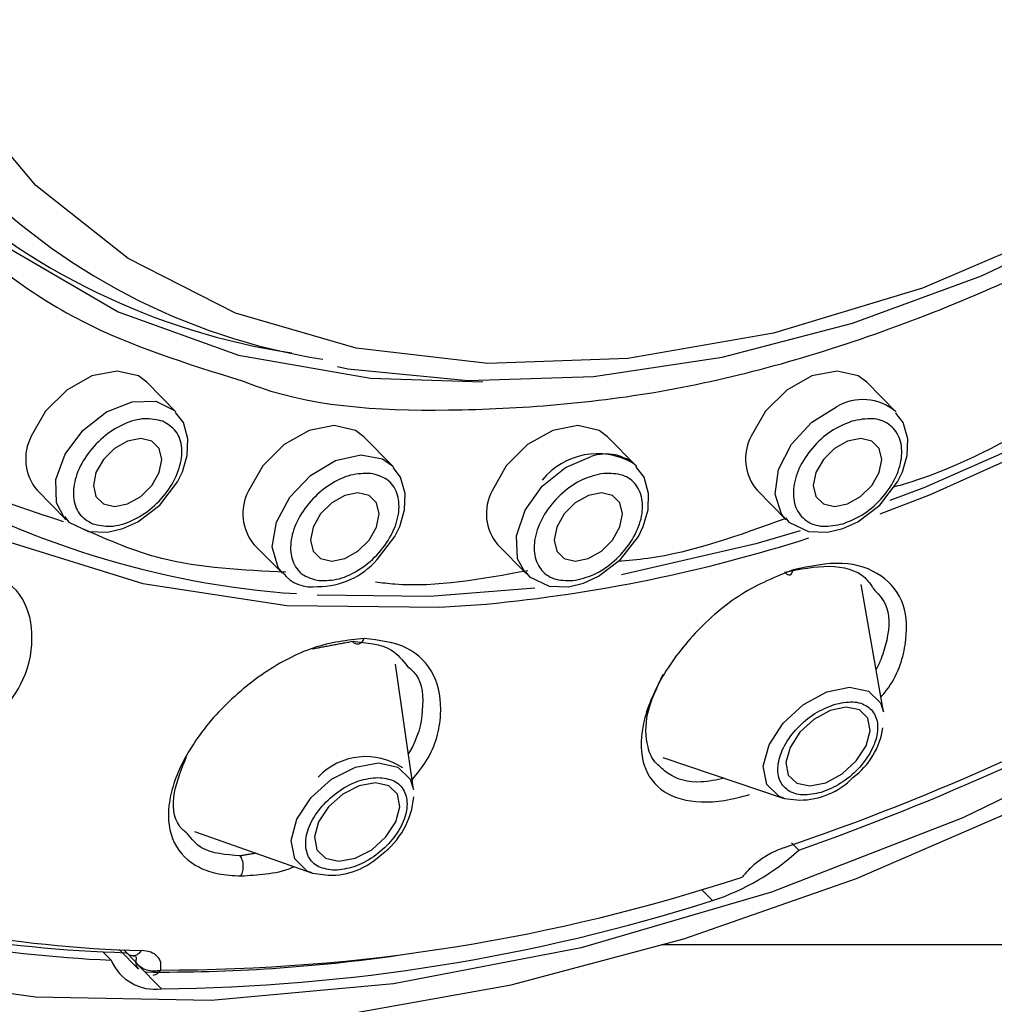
# Model space of a CAD drawing. Header units: millimetres. Extents: x 4906.17 to 4907.31, y 4759.5 to 4761.8.
# Tile 23 of 39: x 4906.7449 to 4906.7594, y 4760.6566 to 4760.6713. Entities that reach past the tile are written whole.
import ezdxf

# ---------------------------------------------------------------- set-up
doc = ezdxf.new("R2010")
doc.units = ezdxf.units.MM
doc.layers.add('SANINDUSA', color=3, linetype='Continuous')

msp = doc.modelspace()

# ---------------------------------------------------------------- linework, layer by layer
at = {"layer": 'SANINDUSA'}
for p, q in [((4906.747186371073, 4760.665449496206), (4906.746750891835, 4760.665891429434)), ((4906.757934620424, 4760.665456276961), (4906.757505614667, 4760.665891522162)), ((4906.757934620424, 4760.665456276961), (4906.757948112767, 4760.665442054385)), ((4906.750424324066, 4760.664641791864), (4906.74999531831, 4760.665077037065)), ((4906.754065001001, 4760.664638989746), (4906.753633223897, 4760.665077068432)), ((4906.750424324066, 4760.664641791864), (4906.750438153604, 4760.664627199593)), ((4906.745112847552, 4760.664276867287), (4906.745541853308, 4760.663841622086)), ((4906.755867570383, 4760.664276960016), (4906.75629657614, 4760.663841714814)), ((4906.745541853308, 4760.663841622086), (4906.745515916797, 4760.663869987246)), ((4906.75629657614, 4760.663841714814), (4906.75628541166, 4760.663853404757)), ((4906.748357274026, 4760.663462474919), (4906.748777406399, 4760.663036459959)), ((4906.751995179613, 4760.663462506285), (4906.752424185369, 4760.663027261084)), ((4906.752424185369, 4760.663027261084), (4906.752404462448, 4760.663048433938)), ((4906.757756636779, 4760.660968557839), (4906.757420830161, 4760.662868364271)), ((4906.750733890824, 4760.659805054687), (4906.750468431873, 4760.661676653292)), ((4906.754459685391, 4760.660284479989), (4906.756256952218, 4760.659678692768)), ((4906.747464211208, 4760.659179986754), (4906.749210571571, 4760.658559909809)), ((4906.75649147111, 4760.658900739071), (4906.756383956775, 4760.659009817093)), ((4906.75520358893, 4760.658146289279), (4906.755040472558, 4760.65831177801)), ((4906.746221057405, 4760.657257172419), (4906.746097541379, 4760.657382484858)), ((4906.746340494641, 4760.657413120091), (4906.74662599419, 4760.657123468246)), ((4906.746406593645, 4760.657409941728), (4906.746583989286, 4760.65722996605)), ((4906.766244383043, 4760.657484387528), (4906.754439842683, 4760.657484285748)), ((4906.746553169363, 4760.657322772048), (4906.746577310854, 4760.657318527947)), ((4906.74661422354, 4760.657189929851), (4906.74697025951, 4760.656828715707))]:
    msp.add_line(p, q, dxfattribs=at)
at = {"layer": 'SANINDUSA', "flags": 128}
for points in [[(4906.760573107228, 4760.668252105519), (4906.758341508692, 4760.667297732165), (4906.756115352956, 4760.666625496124), (4906.753936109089, 4760.66624791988), (4906.751844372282, 4760.666172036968), (4906.749879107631, 4760.666399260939), (4906.748076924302, 4760.666925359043), (4906.746471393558, 4760.667740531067), (4906.745092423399, 4760.668829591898), (4906.74396570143, 4760.670172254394), (4906.743112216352, 4760.671743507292), (4906.742547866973, 4760.673514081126), (4906.742283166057, 4760.675450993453), (4906.74232304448, 4760.677518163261), (4906.742666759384, 4760.67967708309), (4906.743307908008, 4760.681887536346), (4906.744234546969, 4760.684108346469), (4906.745429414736, 4760.686298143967), (4906.746870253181, 4760.688416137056), (4906.748530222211, 4760.690422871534), (4906.750378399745, 4760.692280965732), (4906.752380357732, 4760.693955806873)], [(4906.761785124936, 4760.660763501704), (4906.758944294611, 4760.659385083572), (4906.756085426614, 4760.65827414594), (4906.7532398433, 4760.657442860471), (4906.750438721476, 4760.656900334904), (4906.747712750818, 4760.656652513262), (4906.745091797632, 4760.656702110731), (4906.742604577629, 4760.657048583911), (4906.740278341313, 4760.657688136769), (4906.738138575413, 4760.658613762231), (4906.736208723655, 4760.659815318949), (4906.734509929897, 4760.661279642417), (4906.73306080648, 4760.662990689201), (4906.731877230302, 4760.664929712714), (4906.730972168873, 4760.667075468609), (4906.730355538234, 4760.669404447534), (4906.73003409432, 4760.671891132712), (4906.730011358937, 4760.674508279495), (4906.73028758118, 4760.677227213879), (4906.730859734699, 4760.680018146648), (4906.731721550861, 4760.682850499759), (4906.732863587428, 4760.685693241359), (4906.734273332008, 4760.688515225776)], [(4906.73967192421, 4760.684465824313), (4906.738691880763, 4760.681991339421), (4906.737994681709, 4760.679531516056), (4906.737590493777, 4760.677122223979), (4906.737485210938, 4760.674798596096), (4906.737680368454, 4760.672594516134), (4906.738173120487, 4760.670542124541), (4906.738956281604, 4760.668671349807), (4906.740018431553, 4760.667009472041), (4906.741344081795, 4760.665580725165), (4906.742913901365, 4760.664405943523), (4906.744704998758, 4760.663502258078), (4906.74669125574, 4760.662882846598), (4906.748843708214, 4760.662556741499), (4906.751130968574, 4760.662528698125), (4906.751822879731, 4760.662577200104)], [(4906.740862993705, 4760.678262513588), (4906.740861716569, 4760.678251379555), (4906.740763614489, 4760.676097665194), (4906.740973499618, 4760.67406825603), (4906.741487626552, 4760.672199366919), (4906.742296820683, 4760.670524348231), (4906.743386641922, 4760.669073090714), (4906.744737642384, 4760.667871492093), (4906.746325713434, 4760.666940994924), (4906.748122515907, 4760.66629820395), (4906.750095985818, 4760.665954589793), (4906.751769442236, 4760.665899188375)], [(4906.749601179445, 4760.666127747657), (4906.749755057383, 4760.666090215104), (4906.75155055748, 4760.665915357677), (4906.753424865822, 4760.665975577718), (4906.755348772, 4760.66626465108), (4906.757291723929, 4760.666771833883), (4906.759219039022, 4760.667480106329), (4906.761086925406, 4760.66836120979), (4906.762819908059, 4760.669356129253), (4906.764306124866, 4760.670354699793), (4906.765414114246, 4760.671194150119), (4906.766636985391, 4760.672224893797), (4906.767712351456, 4760.673232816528)], [(4906.748493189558, 4760.656326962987), (4906.74963081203, 4760.656428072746), (4906.75219289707, 4760.656887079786), (4906.754774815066, 4760.65757331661), (4906.757351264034, 4760.658475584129), (4906.759895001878, 4760.65957856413), (4906.762372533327, 4760.660859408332), (4906.764732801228, 4760.662277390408), (4906.76686040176, 4760.663731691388), (4906.768545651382, 4760.66501156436), (4906.769986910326, 4760.666203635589), (4906.772426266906, 4760.66845034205)], [(4906.746750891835, 4760.665891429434), (4906.746625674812, 4760.665984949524), (4906.746307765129, 4760.666059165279), (4906.745932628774, 4760.665984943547), (4906.745557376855, 4760.665773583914), (4906.745239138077, 4760.665457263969), (4906.745026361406, 4760.665084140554)], [(4906.757505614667, 4760.665891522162), (4906.757380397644, 4760.665985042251), (4906.757062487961, 4760.666059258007), (4906.756687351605, 4760.665985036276), (4906.756312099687, 4760.665773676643), (4906.755993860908, 4760.665457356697), (4906.755781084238, 4760.665084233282)], [(4906.745515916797, 4760.663869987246), (4906.745403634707, 4760.664089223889), (4906.745395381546, 4760.664437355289), (4906.745534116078, 4760.664817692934), (4906.745798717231, 4760.665172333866), (4906.746148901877, 4760.665447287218), (4906.746531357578, 4760.665600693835), (4906.74688785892, 4760.665609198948)], [(4906.74688785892, 4760.665609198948), (4906.747164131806, 4760.665471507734), (4906.747186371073, 4760.665449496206)], [(4906.746946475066, 4760.664054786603), (4906.747212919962, 4760.664401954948), (4906.747285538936, 4760.66455188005), (4906.747357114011, 4760.664798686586), (4906.747366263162, 4760.665045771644), (4906.747298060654, 4760.665288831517), (4906.747178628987, 4760.665441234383)], [(4906.75628541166, 4760.663853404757), (4906.756234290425, 4760.663918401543), (4906.756136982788, 4760.664221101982), (4906.75618866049, 4760.664588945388), (4906.756381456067, 4760.664965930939), (4906.756686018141, 4760.665294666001), (4906.757055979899, 4760.665525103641)], [(4906.757701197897, 4760.66405487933), (4906.757967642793, 4760.664402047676), (4906.758040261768, 4760.664551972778), (4906.758111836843, 4760.664798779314), (4906.758120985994, 4760.665045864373), (4906.758052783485, 4760.665288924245), (4906.75794199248, 4760.665430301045)], [(4906.74999531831, 4760.665077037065), (4906.749870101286, 4760.665170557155), (4906.749552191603, 4760.66524477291), (4906.749177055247, 4760.665170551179), (4906.748801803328, 4760.664959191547), (4906.74848356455, 4760.6646428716), (4906.74827078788, 4760.664269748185)], [(4906.753633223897, 4760.665077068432), (4906.753508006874, 4760.665170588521), (4906.75319009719, 4760.665244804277), (4906.752814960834, 4760.665170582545), (4906.752439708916, 4760.664959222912), (4906.752121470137, 4760.664642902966), (4906.751908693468, 4760.664269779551)], [(4906.757705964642, 4760.663927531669), (4906.758461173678, 4760.664215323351), (4906.760720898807, 4760.665228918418)], [(4906.760485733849, 4760.665250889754), (4906.758357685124, 4760.664315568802), (4906.757852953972, 4760.664123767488)], [(4906.745992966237, 4760.664542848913), (4906.745953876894, 4760.664348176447), (4906.745992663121, 4760.664183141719), (4906.746103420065, 4760.664072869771), (4906.746269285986, 4760.664034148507), (4906.746465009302, 4760.664072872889), (4906.746660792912, 4760.66418314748), (4906.746826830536, 4760.664348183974), (4906.74693784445, 4760.664542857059), (4906.746976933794, 4760.664737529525), (4906.746938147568, 4760.664902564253), (4906.746827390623, 4760.665012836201), (4906.746661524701, 4760.665051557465), (4906.746465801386, 4760.665012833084), (4906.746270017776, 4760.664902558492), (4906.746103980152, 4760.664737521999), (4906.745992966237, 4760.664542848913)], [(4906.756747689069, 4760.664542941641), (4906.756708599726, 4760.664348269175), (4906.756747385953, 4760.664183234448), (4906.756858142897, 4760.6640729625), (4906.757024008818, 4760.664034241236), (4906.757219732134, 4760.664072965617), (4906.757415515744, 4760.664183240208), (4906.757581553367, 4760.664348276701), (4906.757692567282, 4760.664542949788), (4906.757731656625, 4760.664737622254), (4906.757692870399, 4760.664902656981), (4906.757582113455, 4760.665012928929), (4906.757416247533, 4760.665051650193), (4906.757220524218, 4760.665012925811), (4906.757024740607, 4760.66490265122), (4906.756858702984, 4760.664737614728), (4906.756747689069, 4760.664542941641)], [(4906.748777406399, 4760.663036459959), (4906.748713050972, 4760.663121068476), (4906.748625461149, 4760.663429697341), (4906.748687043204, 4760.663799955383), (4906.748888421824, 4760.664175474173), (4906.74919893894, 4760.664499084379), (4906.749571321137, 4760.664721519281), (4906.749948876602, 4760.66480891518)], [(4906.749948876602, 4760.66480891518), (4906.750274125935, 4760.664747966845), (4906.750424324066, 4760.664641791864)], [(4906.752404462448, 4760.663048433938), (4906.752291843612, 4760.663254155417), (4906.752273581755, 4760.663598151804), (4906.75240293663, 4760.663978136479), (4906.75266021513, 4760.66433626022), (4906.753006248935, 4760.664618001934), (4906.753388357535, 4760.664780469)], [(4906.750190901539, 4760.663240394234), (4906.750457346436, 4760.663587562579), (4906.750529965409, 4760.663737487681), (4906.750601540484, 4760.663984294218), (4906.750610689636, 4760.664231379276), (4906.750542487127, 4760.664474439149), (4906.750432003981, 4760.664615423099)], [(4906.753828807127, 4760.663240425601), (4906.754095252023, 4760.663587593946), (4906.754167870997, 4760.663737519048), (4906.754239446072, 4760.663984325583), (4906.754248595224, 4760.664231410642), (4906.754180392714, 4760.664474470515), (4906.754057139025, 4760.66463175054)], [(4906.749237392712, 4760.663728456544), (4906.749198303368, 4760.663533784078), (4906.749237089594, 4760.66336874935), (4906.749347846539, 4760.663258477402), (4906.74951371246, 4760.663219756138), (4906.749709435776, 4760.66325848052), (4906.749905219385, 4760.663368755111), (4906.750071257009, 4760.663533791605), (4906.750182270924, 4760.663728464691), (4906.750221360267, 4760.663923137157), (4906.750182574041, 4760.664088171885), (4906.750071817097, 4760.664198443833), (4906.749905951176, 4760.664237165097), (4906.749710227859, 4760.664198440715), (4906.749514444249, 4760.664088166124), (4906.749348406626, 4760.66392312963), (4906.749237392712, 4760.663728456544)], [(4906.752875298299, 4760.663728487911), (4906.752836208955, 4760.663533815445), (4906.752874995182, 4760.663368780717), (4906.752985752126, 4760.663258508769), (4906.753151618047, 4760.663219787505), (4906.753347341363, 4760.663258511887), (4906.753543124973, 4760.663368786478), (4906.753709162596, 4760.663533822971), (4906.753820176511, 4760.663728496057), (4906.753859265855, 4760.663923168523), (4906.753820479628, 4760.664088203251), (4906.753709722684, 4760.664198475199), (4906.753543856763, 4760.664237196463), (4906.753348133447, 4760.664198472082), (4906.753152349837, 4760.66408819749), (4906.752986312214, 4760.663923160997), (4906.752875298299, 4760.663728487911)], [(4906.745522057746, 4760.663883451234), (4906.745588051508, 4760.66379923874), (4906.745880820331, 4760.66366063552), (4906.746167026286, 4760.663650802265), (4906.746392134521, 4760.663703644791), (4906.746618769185, 4760.663806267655), (4906.746946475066, 4760.664054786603)], [(4906.756291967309, 4760.663864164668), (4906.75634277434, 4760.663799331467), (4906.756635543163, 4760.663660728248), (4906.756921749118, 4760.663650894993), (4906.757146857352, 4760.663703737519), (4906.757373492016, 4760.663806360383), (4906.757701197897, 4760.66405487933)], [(4906.756511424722, 4760.663669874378), (4906.755851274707, 4760.663476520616), (4906.753841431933, 4760.663012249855)], [(4906.752411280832, 4760.663060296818), (4906.75247038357, 4760.662984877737), (4906.752763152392, 4760.662846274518), (4906.753049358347, 4760.662836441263), (4906.753274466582, 4760.662889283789), (4906.753501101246, 4760.662991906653), (4906.753828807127, 4760.663240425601)], [(4906.75254759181, 4760.662815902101), (4906.750979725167, 4760.662692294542), (4906.749294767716, 4760.662710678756)], [(4906.756256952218, 4760.659678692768), (4906.756192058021, 4760.659705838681), (4906.756012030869, 4760.659883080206), (4906.755961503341, 4760.660152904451), (4906.756048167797, 4760.66047423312), (4906.756258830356, 4760.660798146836), (4906.756561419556, 4760.661075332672), (4906.756909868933, 4760.661263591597), (4906.757251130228, 4760.661334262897), (4906.757533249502, 4760.661276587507), (4906.757713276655, 4760.661099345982), (4906.757756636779, 4760.660968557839)], [(4906.756657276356, 4760.659858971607), (4906.756895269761, 4760.659908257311), (4906.757138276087, 4760.660039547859), (4906.757349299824, 4760.660232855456), (4906.757496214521, 4760.660458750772), (4906.757556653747, 4760.660682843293), (4906.757521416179, 4760.660871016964), (4906.757395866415, 4760.66099462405), (4906.75719911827, 4760.661034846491), (4906.756961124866, 4760.660985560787), (4906.75671811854, 4760.660854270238), (4906.756507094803, 4760.660660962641), (4906.756360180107, 4760.660435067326), (4906.75629974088, 4760.660210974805), (4906.756334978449, 4760.660022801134), (4906.756460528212, 4760.659899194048), (4906.756657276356, 4760.659858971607)], [(4906.749210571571, 4760.658559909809), (4906.749145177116, 4760.658588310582), (4906.748960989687, 4760.658770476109), (4906.748908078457, 4760.659043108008), (4906.748994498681, 4760.659364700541), (4906.749207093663, 4760.659686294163), (4906.749513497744, 4760.65995892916), (4906.749867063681, 4760.660141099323), (4906.750213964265, 4760.660205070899), (4906.750501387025, 4760.660141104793), (4906.750685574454, 4760.659958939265), (4906.750733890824, 4760.659805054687)], [(4906.749622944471, 4760.658735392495), (4906.749864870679, 4760.658780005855), (4906.750111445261, 4760.65890705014), (4906.750325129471, 4760.659097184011), (4906.750473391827, 4760.659321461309), (4906.750533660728, 4760.659545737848), (4906.750496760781, 4760.659735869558), (4906.750368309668, 4760.65986291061), (4906.750167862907, 4760.659907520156), (4906.7499259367, 4760.659862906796), (4906.749679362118, 4760.65973586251), (4906.749465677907, 4760.659545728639), (4906.749317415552, 4760.659321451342), (4906.74925714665, 4760.659097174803), (4906.749294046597, 4760.658907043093), (4906.74942249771, 4760.658780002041), (4906.749622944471, 4760.658735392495)], [(4906.756241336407, 4760.659693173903), (4906.756277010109, 4760.659672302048), (4906.756505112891, 4760.659648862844)], [(4906.749193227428, 4760.658575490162), (4906.749229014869, 4760.658553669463), (4906.749466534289, 4760.658523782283)]]:
    msp.add_lwpolyline(points, dxfattribs=at)
at = {"layer": 'SANINDUSA'}
for centre, radius, start, end in [((4906.750859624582, 4760.675606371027), 0.009486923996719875, 187.2082877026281, 261.0394191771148), ((4906.750436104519, 4760.676364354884), 0.01014947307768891, 226.710288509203, 261.3968286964), ((4906.757446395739, 4760.664866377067), 0.0007657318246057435, 50.38748619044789, 120.6544885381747), ((4906.745668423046, 4760.66474465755), 0.0007262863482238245, 152.1328471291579, 220.0971188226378), ((4906.756423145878, 4760.664744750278), 0.0007262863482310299, 152.1328471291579, 220.0971188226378), ((4906.753486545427, 4760.663756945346), 0.001066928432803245, 60.92040652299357, 140.9810949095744), ((4906.753611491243, 4760.664158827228), 0.0006604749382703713, 46.63513054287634, 109.7452241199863), ((4906.749891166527, 4760.675938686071), 0.01323728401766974, 239.0900454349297, 266.0797764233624), ((4906.74891284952, 4760.663930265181), 0.0007262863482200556, 152.1328471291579, 220.0971188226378), ((4906.752550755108, 4760.663930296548), 0.0007262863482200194, 152.1328471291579, 220.0971188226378), ((4906.749678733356, 4760.685281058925), 0.02280488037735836, 275.3949970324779, 287.7811070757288), ((4906.749313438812, 4760.664001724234), 0.001161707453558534, 269.6195884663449, 319.0534779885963), ((4906.749214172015, 4760.663370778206), 0.0005385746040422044, 217.0302979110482, 279.7873971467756), ((4906.744155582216, 4760.694424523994), 0.03749850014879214, 288.8335079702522, 299.8942117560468), ((4906.743951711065, 4760.694600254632), 0.03783782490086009, 289.3542611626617, 299.3734585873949), ((4906.756604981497, 4760.660910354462), 0.001158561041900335, 306.8402189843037, 350.9874618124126), ((4906.750023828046, 4760.65931507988), 0.0009824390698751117, 55.93342920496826, 136.5053513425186), ((4906.756506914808, 4760.660755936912), 0.001107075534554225, 269.9067432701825, 315.7294417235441), ((4906.749549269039, 4760.659799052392), 0.001195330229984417, 306.2541192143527, 355.1353008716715), ((4906.749486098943, 4760.659631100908), 0.001107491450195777, 268.9877751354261, 314.0519120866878), ((4906.754093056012, 4760.66151848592), 0.003550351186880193, 288.2277650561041, 312.4963360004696), ((4906.747171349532, 4760.676063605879), 0.01867105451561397, 250.8424670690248, 268.4683178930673), ((4906.746986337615, 4760.684776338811), 0.02766806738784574, 269.9468358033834, 288.2369867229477), ((4906.746952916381, 4760.676213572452), 0.01885259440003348, 251.3471922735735, 268.4564314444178), ((4906.746996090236, 4760.6760679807), 0.01882676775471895, 251.670120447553, 267.6406644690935), ((4906.746698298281, 4760.684911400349), 0.02808400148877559, 270.5548523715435, 287.6289701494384), ((4906.746872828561, 4760.657527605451), 0.0007056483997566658, 202.5345505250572, 277.9363508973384), ((4906.746739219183, 4760.657229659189), 0.0001552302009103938, 179.8867369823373, 223.1638372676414), ((4906.746973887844, 4760.682086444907), 0.02500782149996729, 269.4617509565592, 278.1215043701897), ((4906.746825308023, 4760.657192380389), 0.0001593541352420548, 277.5809158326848, 328.1473279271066)]:
    msp.add_arc(centre, radius, start, end, dxfattribs=at)
for points, knots in [([(4906.739564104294, 4760.668739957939), (4906.739225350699, 4760.669464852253), (4906.738547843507, 4760.67091464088), (4906.738064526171, 4760.673431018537), (4906.737987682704, 4760.676130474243), (4906.738355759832, 4760.67898238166), (4906.739150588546, 4760.681917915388), (4906.740358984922, 4760.684874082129), (4906.741948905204, 4760.687791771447), (4906.743905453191, 4760.690587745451), (4906.745655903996, 4760.692719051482), (4906.746819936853, 4760.693812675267), (4906.747139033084, 4760.694112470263)], [0, 0, 0, 0, 0.106636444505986, 0.2132728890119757, 0.3199093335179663, 0.4265457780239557, 0.5331822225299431, 0.6398186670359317, 0.7464551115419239, 0.8530915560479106, 0.959728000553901, 1, 1, 1, 1]), ([(4906.741817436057, 4760.67103710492), (4906.741871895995, 4760.670884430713), (4906.742243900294, 4760.669841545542), (4906.743553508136, 4760.668359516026), (4906.745600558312, 4760.666715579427), (4906.747346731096, 4760.666171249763), (4906.748174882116, 4760.665913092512)], [0, 0, 0, 0, 0.05579873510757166, 0.3811493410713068, 0.7064999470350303, 1, 1, 1, 1]), ([(4906.748174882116, 4760.665913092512), (4906.748260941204, 4760.665879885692), (4906.749226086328, 4760.665507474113), (4906.751445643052, 4760.665411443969), (4906.754719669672, 4760.6656931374), (4906.758164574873, 4760.666712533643), (4906.761617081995, 4760.668302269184), (4906.76378664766, 4760.669823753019), (4906.764871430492, 4760.670584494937)], [0, 0, 0, 0, 0.01920323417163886, 0.215362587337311, 0.4115219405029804, 0.6076812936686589, 0.8038406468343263, 1, 1, 1, 1]), ([(4906.745508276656, 4760.663806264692), (4906.744968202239, 4760.663985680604), (4906.743387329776, 4760.664510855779), (4906.741296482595, 4760.666138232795), (4906.740141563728, 4760.667872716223), (4906.739564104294, 4760.668739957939)], [0, 0, 0, 0, 0.2060039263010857, 0.6030019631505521, 1, 1, 1, 1]), ([(4906.746991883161, 4760.66530888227), (4906.746903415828, 4760.66532993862), (4906.746726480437, 4760.665372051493), (4906.746399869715, 4760.665277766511), (4906.746088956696, 4760.665079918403), (4906.745833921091, 4760.664798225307), (4906.745675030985, 4760.66447765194), (4906.745637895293, 4760.664169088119), (4906.745721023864, 4760.663909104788), (4906.745866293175, 4760.663820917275), (4906.745938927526, 4760.663776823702)], [0, 0, 0, 0, 0.1249991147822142, 0.2499992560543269, 0.3749994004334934, 0.4999999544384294, 0.6250003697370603, 0.7500003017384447, 0.8750006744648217, 1, 1, 1, 1]), ([(4906.745938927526, 4760.663776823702), (4906.746027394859, 4760.663755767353), (4906.746204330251, 4760.66371365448), (4906.746530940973, 4760.663807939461), (4906.746841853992, 4760.66400578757), (4906.747096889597, 4760.664287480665), (4906.747255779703, 4760.664608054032), (4906.747292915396, 4760.664916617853), (4906.747209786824, 4760.665176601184), (4906.747064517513, 4760.665264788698), (4906.746991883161, 4760.66530888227)], [0, 0, 0, 0, 0.1249991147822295, 0.249999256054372, 0.3749994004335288, 0.4999999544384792, 0.6250003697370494, 0.7500003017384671, 0.8750006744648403, 1, 1, 1, 1]), ([(4906.757284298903, 4760.665308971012), (4906.757177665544, 4760.66526487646), (4906.75696439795, 4760.665176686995), (4906.756680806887, 4760.664916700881), (4906.756480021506, 4760.664608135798), (4906.756391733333, 4760.664287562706), (4906.756429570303, 4760.664005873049), (4906.756587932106, 4760.663808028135), (4906.756841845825, 4760.663713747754), (4906.75705125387, 4760.663755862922), (4906.757155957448, 4760.663776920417)], [0, 0, 0, 0, 0.1249991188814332, 0.2499992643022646, 0.3749994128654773, 0.4999999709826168, 0.6250003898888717, 0.7500003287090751, 0.8750006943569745, 1, 1, 1, 1]), ([(4906.757155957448, 4760.663776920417), (4906.757262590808, 4760.663821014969), (4906.757475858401, 4760.663909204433), (4906.757759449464, 4760.664169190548), (4906.757960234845, 4760.664477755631), (4906.758048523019, 4760.664798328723), (4906.758010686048, 4760.66508001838), (4906.757852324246, 4760.665277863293), (4906.757598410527, 4760.665372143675), (4906.757389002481, 4760.665330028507), (4906.757284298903, 4760.665308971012)], [0, 0, 0, 0, 0.1249991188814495, 0.2499992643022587, 0.3749994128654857, 0.4999999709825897, 0.625000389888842, 0.7500003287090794, 0.8750006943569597, 1, 1, 1, 1]), ([(4906.760279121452, 4760.665394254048), (4906.7595739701, 4760.665005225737), (4906.758783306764, 4760.664569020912), (4906.757992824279, 4760.664347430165), (4906.757907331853, 4760.664323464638)], [0, 0, 0, 0, 0.8918477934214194, 1, 1, 1, 1]), ([(4906.750096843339, 4760.664529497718), (4906.749997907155, 4760.66452847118), (4906.749800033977, 4760.664526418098), (4906.749473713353, 4760.664369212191), (4906.749187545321, 4760.664123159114), (4906.748979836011, 4760.66381483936), (4906.748883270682, 4760.663493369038), (4906.748913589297, 4760.663209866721), (4906.749060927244, 4760.662996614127), (4906.74923552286, 4760.662950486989), (4906.749322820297, 4760.662927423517)], [0, 0, 0, 0, 0.1249991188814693, 0.2499992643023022, 0.3749994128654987, 0.4999999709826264, 0.6250003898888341, 0.7500003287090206, 0.8750006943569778, 1, 1, 1, 1]), ([(4906.749322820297, 4760.662927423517), (4906.749421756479, 4760.662928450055), (4906.749619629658, 4760.662930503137), (4906.749945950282, 4760.663087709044), (4906.750232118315, 4760.663333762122), (4906.750439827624, 4760.663642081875), (4906.750536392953, 4760.663963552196), (4906.750506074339, 4760.664247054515), (4906.750358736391, 4760.664460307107), (4906.750184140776, 4760.664506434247), (4906.750096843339, 4760.664529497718)], [0, 0, 0, 0, 0.1249991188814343, 0.2499992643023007, 0.3749994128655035, 0.499999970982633, 0.6250003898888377, 0.7500003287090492, 0.8750006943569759, 1, 1, 1, 1]), ([(4906.753578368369, 4760.664529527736), (4906.753473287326, 4760.664506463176), (4906.753263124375, 4760.664460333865), (4906.752951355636, 4760.664247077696), (4906.752702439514, 4760.663963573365), (4906.752551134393, 4760.663642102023), (4906.752521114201, 4760.663333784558), (4906.752617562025, 4760.66308773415), (4906.75282266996, 4760.662930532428), (4906.753018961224, 4760.662928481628), (4906.753117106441, 4760.662927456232)], [0, 0, 0, 0, 0.1249991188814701, 0.2499992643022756, 0.3749994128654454, 0.4999999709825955, 0.6250003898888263, 0.75000032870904, 0.8750006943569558, 1, 1, 1, 1]), ([(4906.753117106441, 4760.662927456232), (4906.753222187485, 4760.662950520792), (4906.753432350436, 4760.662996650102), (4906.753744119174, 4760.663209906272), (4906.753993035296, 4760.663493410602), (4906.754144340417, 4760.663814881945), (4906.754174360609, 4760.66412319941), (4906.754077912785, 4760.664369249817), (4906.75387280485, 4760.66452645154), (4906.753676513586, 4760.664528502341), (4906.753578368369, 4760.664529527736)], [0, 0, 0, 0, 0.1249991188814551, 0.2499992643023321, 0.3749994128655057, 0.4999999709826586, 0.6250003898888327, 0.7500003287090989, 0.8750006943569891, 1, 1, 1, 1]), ([(4906.756297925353, 4760.663856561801), (4906.755599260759, 4760.663602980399), (4906.754744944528, 4760.663292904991), (4906.753939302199, 4760.663225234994), (4906.753792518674, 4760.663212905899)], [0, 0, 0, 0, 0.8178055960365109, 1, 1, 1, 1]), ([(4906.748829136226, 4760.663052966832), (4906.74818906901, 4760.663082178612), (4906.747092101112, 4760.663132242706), (4906.746191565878, 4760.663526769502), (4906.745816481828, 4760.663691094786)], [0, 0, 0, 0, 0.5834876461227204, 1, 1, 1, 1]), ([(4906.744573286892, 4760.660924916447), (4906.744696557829, 4760.661098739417), (4906.744982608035, 4760.661502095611), (4906.745080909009, 4760.66215904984), (4906.744910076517, 4760.662769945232), (4906.744558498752, 4760.662983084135), (4906.74438272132, 4760.663089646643)], [0, 0, 0, 0, 0.201578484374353, 0.4677628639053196, 0.7338987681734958, 1, 1, 1, 1]), ([(4906.756405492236, 4760.663089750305), (4906.756144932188, 4760.662983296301), (4906.755623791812, 4760.662770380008), (4906.754914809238, 4760.662157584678), (4906.75438971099, 4760.661449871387), (4906.754116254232, 4760.660738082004), (4906.75413369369, 4760.660138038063), (4906.754441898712, 4760.659731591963), (4906.754913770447, 4760.659603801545), (4906.755374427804, 4760.659629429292), (4906.755628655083, 4760.659696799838), (4906.755755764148, 4760.659730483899)], [0, 0, 0, 0, 0.1248797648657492, 0.2497692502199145, 0.374681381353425, 0.4996225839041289, 0.6245775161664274, 0.7495283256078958, 0.8744619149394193, 0.9372332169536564, 1, 1, 1, 1]), ([(4906.756279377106, 4760.663053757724), (4906.756286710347, 4760.663045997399), (4906.756301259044, 4760.663030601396), (4906.756329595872, 4760.663012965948), (4906.756361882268, 4760.663009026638), (4906.756386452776, 4760.663029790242), (4906.756400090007, 4760.6630590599), (4906.756403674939, 4760.663079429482), (4906.756405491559, 4760.663089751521)], [0, 0, 0, 0, 0.1321200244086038, 0.2621179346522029, 0.5046911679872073, 0.7406876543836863, 0.8685966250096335, 1, 1, 1, 1]), ([(4906.756279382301, 4760.66305379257), (4906.756507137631, 4760.66309924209), (4906.756962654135, 4760.663190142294), (4906.757437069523, 4760.663063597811), (4906.75756629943, 4760.662866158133), (4906.757604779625, 4760.66280736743)], [0, 0, 0, 0, 0.4125306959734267, 0.8250719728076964, 1, 1, 1, 1]), ([(4906.757717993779, 4760.661187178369), (4906.757745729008, 4760.661219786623), (4906.757959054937, 4760.661470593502), (4906.758116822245, 4760.661979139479), (4906.75810552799, 4760.662593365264), (4906.757759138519, 4760.663035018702), (4906.757166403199, 4760.663245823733), (4906.756659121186, 4760.663141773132), (4906.756405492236, 4760.663089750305)], [0, 0, 0, 0, 0.02902979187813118, 0.2232830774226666, 0.4175170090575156, 0.6117071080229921, 0.805862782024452, 1, 1, 1, 1]), ([(4906.752444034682, 4760.663075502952), (4906.751759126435, 4760.662949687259), (4906.750966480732, 4760.662804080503), (4906.750264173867, 4760.662892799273), (4906.750168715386, 4760.662904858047)], [0, 0, 0, 0, 0.8640786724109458, 1, 1, 1, 1]), ([(4906.757604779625, 4760.66280736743), (4906.757671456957, 4760.662737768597), (4906.757853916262, 4760.662547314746), (4906.757845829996, 4760.662146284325), (4906.757740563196, 4760.661800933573), (4906.757674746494, 4760.661651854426), (4906.757645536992, 4760.661597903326), (4906.757645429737, 4760.661597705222)], [0, 0, 0, 0, 0.2503203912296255, 0.6849896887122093, 0.8858459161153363, 0.9995808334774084, 0.9999999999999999, 0.9999999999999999, 0.9999999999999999, 0.9999999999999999]), ([(4906.749998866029, 4760.662064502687), (4906.74974808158, 4760.662035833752), (4906.749246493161, 4760.661978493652), (4906.748446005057, 4760.661544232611), (4906.747754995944, 4760.660938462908), (4906.747258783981, 4760.660235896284), (4906.747032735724, 4760.659551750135), (4906.747111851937, 4760.658980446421), (4906.74743418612, 4760.658667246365), (4906.747811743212, 4760.658533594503), (4906.748042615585, 4760.658520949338), (4906.748158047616, 4760.658514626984)], [0, 0, 0, 0, 0.1248797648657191, 0.2497692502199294, 0.374681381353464, 0.4996225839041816, 0.6245775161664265, 0.7495283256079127, 0.8744619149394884, 0.9372332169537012, 0.9999999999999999, 0.9999999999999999, 0.9999999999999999, 0.9999999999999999]), ([(4906.749824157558, 4760.662020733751), (4906.749831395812, 4760.66201295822), (4906.749845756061, 4760.661997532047), (4906.749877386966, 4760.661980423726), (4906.74991821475, 4760.661977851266), (4906.749956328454, 4760.662000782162), (4906.749982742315, 4760.662032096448), (4906.749993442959, 4760.662053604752), (4906.74999886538, 4760.662064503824)], [0, 0, 0, 0, 0.1321200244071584, 0.2621179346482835, 0.5046911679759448, 0.7406876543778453, 0.8685966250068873, 1, 1, 1, 1]), ([(4906.750713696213, 4760.659947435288), (4906.750790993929, 4760.660043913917), (4906.751045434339, 4760.660361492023), (4906.751184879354, 4760.660940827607), (4906.751084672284, 4760.661543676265), (4906.750674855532, 4760.661978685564), (4906.750224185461, 4760.6620358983), (4906.749998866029, 4760.662064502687)], [0, 0, 0, 0, 0.09838443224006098, 0.323851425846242, 0.5492721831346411, 0.7746516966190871, 1, 1, 1, 1]), ([(4906.749824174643, 4760.6620207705), (4906.75003664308, 4760.662001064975), (4906.750391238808, 4760.66196817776), (4906.750573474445, 4760.661738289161), (4906.750646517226, 4760.661646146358)], [0, 0, 0, 0, 0.599184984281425, 1, 1, 1, 1]), ([(4906.750646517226, 4760.661646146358), (4906.750690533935, 4760.661608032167), (4906.750867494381, 4760.661454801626), (4906.750898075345, 4760.660993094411), (4906.750801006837, 4760.660564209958), (4906.750664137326, 4760.660349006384), (4906.750658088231, 4760.660339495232)], [0, 0, 0, 0, 0.1392597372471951, 0.5598661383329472, 0.9805478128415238, 1, 1, 1, 1]), ([(4906.754385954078, 4760.66017698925), (4906.754378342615, 4760.660183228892), (4906.754299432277, 4760.660247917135), (4906.754209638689, 4760.660486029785), (4906.754185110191, 4760.660927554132), (4906.754372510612, 4760.661329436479), (4906.754465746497, 4760.661529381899)], [0, 0, 0, 0, 0.02558115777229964, 0.2652075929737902, 0.6344244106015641, 1, 1, 1, 1]), ([(4906.756826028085, 4760.659761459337), (4906.756730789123, 4760.659741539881), (4906.756540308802, 4760.659701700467), (4906.756317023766, 4760.659778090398), (4906.756185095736, 4760.659945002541), (4906.756165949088, 4760.660185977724), (4906.756262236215, 4760.660462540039), (4906.75645902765, 4760.660730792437), (4906.75672769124, 4760.660958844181), (4906.756924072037, 4760.661038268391), (4906.75702226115, 4760.661077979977)], [0, 0, 0, 0, 0.1249982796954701, 0.2499997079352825, 0.3749996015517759, 0.4999998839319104, 0.625000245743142, 0.7500002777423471, 0.8750017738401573, 0.9999999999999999, 0.9999999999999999, 0.9999999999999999, 0.9999999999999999]), ([(4906.75702226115, 4760.661077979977), (4906.757117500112, 4760.661097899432), (4906.757307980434, 4760.661137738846), (4906.757531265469, 4760.661061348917), (4906.757663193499, 4760.660894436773), (4906.757682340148, 4760.660653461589), (4906.757586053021, 4760.660376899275), (4906.757389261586, 4760.660108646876), (4906.757120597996, 4760.659880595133), (4906.756924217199, 4760.659801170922), (4906.756826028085, 4760.659761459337)], [0, 0, 0, 0, 0.1249982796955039, 0.2499997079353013, 0.3749996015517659, 0.4999998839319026, 0.6250002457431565, 0.750000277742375, 0.8750017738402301, 1, 1, 1, 1]), ([(4906.747359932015, 4760.659145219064), (4906.747316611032, 4760.659181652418), (4906.747150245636, 4760.659321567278), (4906.747118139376, 4760.659731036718), (4906.747273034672, 4760.660117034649), (4906.747345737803, 4760.660298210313)], [0, 0, 0, 0, 0.1574138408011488, 0.604515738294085, 1, 1, 1, 1]), ([(4906.755381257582, 4760.659973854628), (4906.755261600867, 4760.659949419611), (4906.754927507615, 4760.659881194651), (4906.754591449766, 4760.659980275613), (4906.754437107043, 4760.660128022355), (4906.754385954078, 4760.66017698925)], [0, 0, 0, 0, 0.2717042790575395, 0.7586249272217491, 1, 1, 1, 1]), ([(4906.74955933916, 4760.658598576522), (4906.749474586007, 4760.658609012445), (4906.749305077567, 4760.658629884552), (4906.749151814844, 4760.658790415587), (4906.749106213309, 4760.659019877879), (4906.749179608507, 4760.659292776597), (4906.749359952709, 4760.659565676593), (4906.749618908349, 4760.659795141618), (4906.749921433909, 4760.659955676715), (4906.750110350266, 4760.659976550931), (4906.75020480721, 4760.659986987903)], [0, 0, 0, 0, 0.1249982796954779, 0.249999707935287, 0.3749996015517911, 0.499999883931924, 0.6250002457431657, 0.75000027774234, 0.8750017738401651, 0.9999999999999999, 0.9999999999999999, 0.9999999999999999, 0.9999999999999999]), ([(4906.75020480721, 4760.659986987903), (4906.750289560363, 4760.65997655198), (4906.750459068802, 4760.659955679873), (4906.750612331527, 4760.659795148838), (4906.750657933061, 4760.659565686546), (4906.750584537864, 4760.659292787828), (4906.750404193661, 4760.659019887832), (4906.75014523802, 4760.658790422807), (4906.749842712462, 4760.65862988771), (4906.749653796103, 4760.658609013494), (4906.74955933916, 4760.658598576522)], [0, 0, 0, 0, 0.1249982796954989, 0.2499997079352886, 0.3749996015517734, 0.4999998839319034, 0.6250002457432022, 0.7500002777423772, 0.8750017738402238, 1, 1, 1, 1]), ([(4906.748144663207, 4760.658815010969), (4906.747934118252, 4760.658831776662), (4906.747587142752, 4760.658859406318), (4906.747424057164, 4760.659064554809), (4906.747359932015, 4760.659145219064)], [0, 0, 0, 0, 0.6068006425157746, 0.9999999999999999, 0.9999999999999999, 0.9999999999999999, 0.9999999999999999]), ([(4906.748158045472, 4760.658514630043), (4906.748164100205, 4760.658525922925), (4906.748176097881, 4760.658548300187), (4906.748187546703, 4760.658588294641), (4906.748193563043, 4760.658629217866), (4906.748194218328, 4760.658669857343), (4906.748189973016, 4760.658709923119), (4906.748180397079, 4760.658749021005), (4906.74816552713, 4760.658785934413), (4906.748151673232, 4760.658805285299), (4906.748144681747, 4760.658815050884)], [0, 0, 0, 0, 0.1313525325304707, 0.2602798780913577, 0.3838971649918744, 0.5000023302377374, 0.6161071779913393, 0.7397234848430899, 0.8686492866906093, 1, 1, 1, 1]), ([(4906.756260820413, 4760.658933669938), (4906.756203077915, 4760.658910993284), (4906.756087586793, 4760.658865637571), (4906.755916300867, 4760.658757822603), (4906.755761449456, 4760.658632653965), (4906.755683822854, 4760.658542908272), (4906.755645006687, 4760.658498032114)], [0, 0, 0, 0, 0.249939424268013, 0.4999053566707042, 0.7499342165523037, 1, 1, 1, 1]), ([(4906.748158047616, 4760.658514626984), (4906.748280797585, 4760.658523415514), (4906.748526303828, 4760.658540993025), (4906.748802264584, 4760.658584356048), (4906.748942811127, 4760.658649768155), (4906.748949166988, 4760.658652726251)], [0, 0, 0, 0, 0.488420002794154, 0.9768650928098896, 1, 1, 1, 1]), ([(4906.746960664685, 4760.657108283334), (4906.746963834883, 4760.657147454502), (4906.746970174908, 4760.657225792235), (4906.746915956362, 4760.65731750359), (4906.746818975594, 4760.657382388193), (4906.746721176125, 4760.657393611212), (4906.746672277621, 4760.657399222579)], [0, 0, 0, 0, 0.2500622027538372, 0.5000950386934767, 0.7500538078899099, 1, 1, 1, 1]), ([(4906.746572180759, 4760.657326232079), (4906.746572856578, 4760.657325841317), (4906.746589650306, 4760.657316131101), (4906.746597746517, 4760.657283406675), (4906.746588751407, 4760.65724846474), (4906.746583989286, 4760.65722996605)], [0, 0, 0, 0, 0.01934977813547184, 0.4808317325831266, 1, 1, 1, 1]), ([(4906.746583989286, 4760.65722996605), (4906.746605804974, 4760.657205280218), (4906.746649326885, 4760.657156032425), (4906.746748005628, 4760.657109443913), (4906.746857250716, 4760.657088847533), (4906.746926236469, 4760.657101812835), (4906.746960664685, 4760.657108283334)], [0, 0, 0, 0, 0.250440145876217, 0.4996236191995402, 0.7502808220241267, 1, 1, 1, 1])]:
    msp.add_open_spline(points, degree=3, knots=knots, dxfattribs=at)
for points, degree in [([(4906.749220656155, 4760.661907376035), (4906.749824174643, 4760.662020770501)], 1), ([(4906.748382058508, 4760.65885408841), (4906.748144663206, 4760.65881501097)], 1), ([(4906.74667227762, 4760.657399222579), (4906.746655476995, 4760.657379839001), (4906.746621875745, 4760.657341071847), (4906.746560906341, 4760.657318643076), (4906.746498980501, 4760.657324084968), (4906.746463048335, 4760.657353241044), (4906.746445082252, 4760.657367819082)], 3)]:
    msp.add_open_spline(points, degree=degree, dxfattribs=at)

doc.saveas('drawing.dxf')
